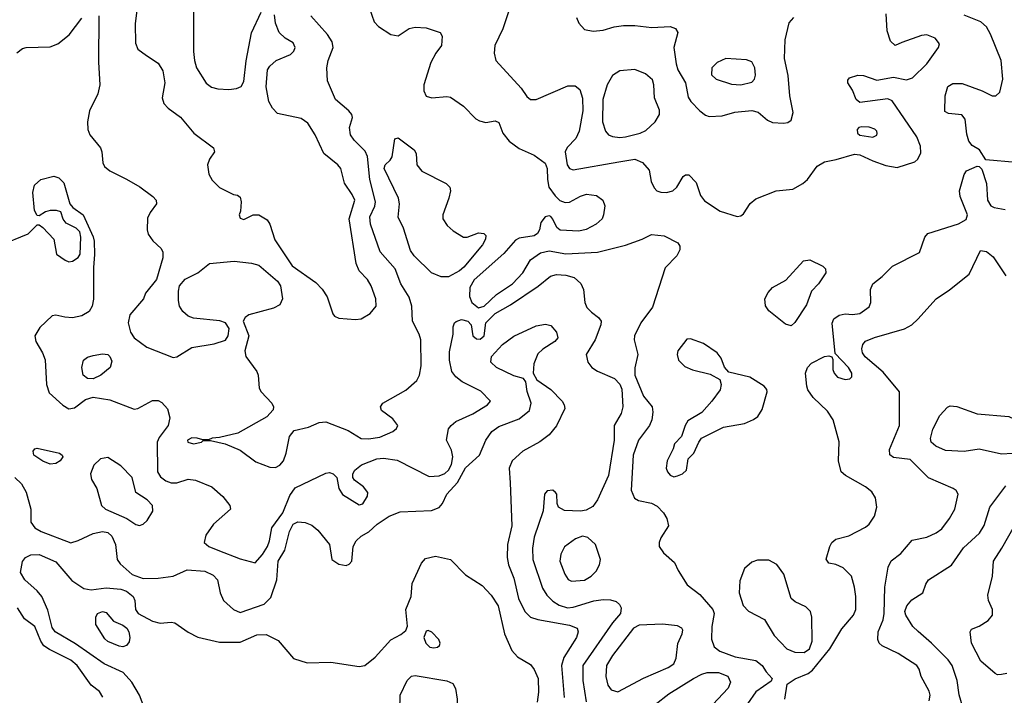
# Model space of a CAD drawing. Extents: x 1173079 to 1307053, y 522583 to 678478.
# Tile 234 of 256: x 1225291 to 1230581, y 612215 to 615844. Entities that reach past the tile are written whole.
import ezdxf

# ---------------------------------------------------------------- set-up
doc = ezdxf.new("R2010")
doc.units = 0

msp = doc.modelspace()

# ---------------------------------------------------------------- linework, layer by layer
at = {"layer": '0CON20XD'}
for points in [[(1225716, 615865), (1225714, 615616), (1225721.4, 615495), (1225710, 615445), (1225665.6, 615355), (1225654.5, 615295), (1225656.9, 615255), (1225667.5, 615225), (1225724.4, 615155), (1225731.9, 615135), (1225737.5, 615075), (1225746.2, 615055), (1225775, 615032), (1225865, 614988), (1225935.4, 614945.4), (1226006, 614895), (1226024, 614875), (1226026, 614855), (1225991.2, 614808.8), (1225978.1, 614778.1), (1225976.2, 614715), (1225981.7, 614691.7), (1226005.9, 614655.9), (1226050, 614615), (1226059.1, 614595), (1226059.2, 614565), (1226025, 614448), (1225966.7, 614375), (1225956.7, 614345), (1225882.2, 614257.8), (1225873.3, 614215), (1225885.6, 614165), (1225905.6, 614135), (1225974.4, 614085), (1226115, 614029.1), (1226135, 614032.5), (1226215, 614083.5), (1226335, 614103.6), (1226396.6, 614123.4), (1226410.8, 614145), (1226416, 614185), (1226395.8, 614215.8), (1226365.7, 614225.7), (1226225, 614240), (1226195, 614252), (1226166.6, 614276.6), (1226150, 614305), (1226143.7, 614335), (1226143.3, 614385), (1226150.2, 614415), (1226178.9, 614451.1), (1226247.5, 614485), (1226311.2, 614535), (1226443.4, 614546.6), (1226536.8, 614536.8), (1226575, 614524.6), (1226675, 614440.4), (1226692.8, 614415), (1226702.5, 614345), (1226687.8, 614312.2), (1226654.3, 614295), (1226521.2, 614258.8), (1226501.4, 614245), (1226491.9, 614225), (1226521.5, 614145), (1226500.6, 614065), (1226505.4, 614035.4), (1226564.6, 613955), (1226571.3, 613935), (1226576.7, 613865), (1226588, 613845), (1226645.4, 613785), (1226654.6, 613765), (1226652.4, 613747.6), (1226619, 613711), (1226463.4, 613623.4)], [(1225919.3, 615895), (1225911.7, 615821.7), (1225912.1, 615717.9), (1225925.8, 615685), (1225972.1, 615652.1), (1226035, 615610), (1226059.3, 615569.3), (1226071.3, 615505), (1226055.5, 615425), (1226064.6, 615394.6), (1226088.9, 615368.9), (1226155, 615320), (1226225.7, 615235), (1226332.5, 615155), (1226336.6, 615133.4), (1226310, 615095), (1226300, 615065), (1226307.5, 615015), (1226325, 614982.5), (1226365, 614942.5), (1226440, 614905), (1226461.7, 614901.7), (1226475, 614890), (1226480, 614865), (1226477.5, 614815), (1226470, 614795), (1226475, 614777.5), (1226495, 614771.2), (1226545, 614796.2), (1226575, 614796.2), (1226619.7, 614769.7), (1226635.5, 614745.5), (1226661.1, 614661.1), (1226755, 614521.1), (1226881.7, 614431.7), (1226915, 614397.1), (1226942.9, 614355), (1226973.6, 614263.6), (1226982.1, 614252.1), (1227005, 614240.9), (1227095, 614233.2), (1227125, 614236.8), (1227174.4, 614265), (1227206.4, 614305), (1227204.6, 614345), (1227178.5, 614415), (1227158.8, 614448.8), (1227113.8, 614495), (1227098.2, 614535), (1227061.7, 614775), (1227090.5, 614875), (1227077.8, 614905), (1227036.4, 614966.4), (1227016.9, 615045), (1227000, 615065), (1226924.8, 615124.8), (1226877.5, 615225), (1226838.6, 615288.6), (1226803.5, 615313.5), (1226675, 615340.5), (1226648.5, 615368.5), (1226630, 615405), (1226615.7, 615484.3), (1226622, 615575), (1226633.8, 615595), (1226668.8, 615625), (1226745, 615657.5), (1226762.9, 615675), (1226771.1, 615695), (1226759.8, 615719.8), (1226716.2, 615745), (1226685, 615776), (1226665.3, 615825.3), (1226659.7, 615869.7)], [(1226463.4, 613623.4), (1226365, 613600), (1226325, 613596.2), (1226305, 613587.5), (1226275, 613586.7), (1226245, 613596.9), (1226215, 613597.8), (1226192.5, 613585), (1226193.8, 613575), (1226225, 613565.7), (1226267.5, 613575), (1226277, 613583), (1226315, 613583.3), (1226395, 613565.7), (1226475, 613532.3), (1226558.8, 613468.8), (1226635, 613440.3), (1226665, 613439.3), (1226688.7, 613451.3), (1226708.2, 613475), (1226722.9, 613515), (1226740.6, 613605), (1226765, 613638.1), (1226842.5, 613655), (1226898.8, 613681.2), (1226935, 613684.4), (1227055, 613637.1), (1227125, 613593.8), (1227165, 613592.7), (1227225, 613602.2), (1227295, 613632.5), (1227315, 613648.8), (1227322, 613665), (1227295, 613700), (1227234.6, 613744.6), (1227230, 613765), (1227242.5, 613785), (1227365.3, 613854.7), (1227424, 613906), (1227438.2, 613935), (1227447.7, 613985), (1227445.4, 614125), (1227437.5, 614155), (1227400.9, 614225), (1227397.5, 614305), (1227383.1, 614353.1), (1227338.5, 614425), (1227308.2, 614505), (1227227.6, 614597.6), (1227174.6, 614745), (1227172, 614785), (1227197.9, 614842.1), (1227201.7, 614865), (1227172.4, 614985), (1227158.7, 615108.7), (1227147, 615137), (1227087.3, 615197.3), (1227067.8, 615225), (1227063.3, 615265), (1227079.1, 615319.1), (1227075.6, 615335), (1227058.6, 615355), (1226986.7, 615415), (1226944.3, 615515), (1226940.8, 615585), (1226948.6, 615625), (1226975.8, 615695), (1226969.2, 615725), (1226944.3, 615765), (1226854.4, 615865)], [(1226223.7, 615903.7), (1226223.9, 615673.9), (1226229.1, 615625), (1226240.9, 615585), (1226292.3, 615502.3), (1226321.9, 615481.9), (1226355, 615471.8), (1226415, 615468.8)], [(1226415, 615468.8), (1226455, 615473.6), (1226480, 615485), (1226495, 615511.2), (1226507.2, 615622.8), (1226536.3, 615773.7), (1226587.6, 615885)], [(1227169.4, 615905), (1227195, 615833.3), (1227217.6, 615807.6), (1227284.6, 615764.6), (1227325, 615756.7), (1227384.1, 615795.9), (1227415, 615803.8), (1227475, 615800.5), (1227550, 615775), (1227560, 615755), (1227556.2, 615705), (1227526, 615664), (1227500, 615615), (1227462, 615495), (1227462.3, 615462.3), (1227474.1, 615434.1), (1227505, 615423.8), (1227585, 615430.8), (1227605, 615427.5), (1227675, 615380), (1227741.7, 615311.7), (1227760.5, 615300.5), (1227795, 615292.5), (1227845, 615300), (1227865, 615292.5), (1227885.7, 615235), (1227921.2, 615191.2), (1227975, 615152.2), (1228055, 615116.9), (1228113.7, 615073.7), (1228125.4, 615045.4), (1228126.5, 614985), (1228134.3, 614945), (1228167.5, 614897.5), (1228192.9, 614872.9), (1228222, 614862), (1228245, 614863.6), (1228303.3, 614896.7), (1228336, 614906), (1228389.5, 614899.5), (1228424.6, 614874.6), (1228434.4, 614845), (1228427.8, 614795), (1228419.4, 614775), (1228387.5, 614745), (1228333.8, 614716.2), (1228295, 614707.8), (1228195, 614714.2), (1228177, 614727), (1228155, 614772.5), (1228145, 614786.7), (1228135, 614790), (1228113.3, 614785), (1228091.2, 614755), (1228083.3, 614715), (1228072.5, 614695), (1228055, 614683.8), (1227975, 614670), (1227955, 614659.1), (1227891.3, 614588.7), (1227733.3, 614446.7), (1227709.5, 614405), (1227706.8, 614356.8), (1227719.6, 614325), (1227755, 614296.4), (1227786.8, 614305), (1227852.5, 614367.5), (1227937.7, 614425), (1227993.9, 614485), (1228035, 614553.3), (1228088.3, 614591.7), (1228135, 614602), (1228225.5, 614585.5), (1228395, 614594.4), (1228545, 614633.4), (1228635, 614665.3), (1228685, 614690.7), (1228753.1, 614683.1), (1228826.2, 614645), (1228836.8, 614626.8), (1228837, 614607), (1228821.5, 614575), (1228759.3, 614510.7), (1228690.1, 614299.9), (1228628.2, 614215), (1228593.3, 614145), (1228591.9, 614125), (1228612.5, 614045), (1228595.9, 613974.1), (1228595.3, 613935), (1228642.6, 613822.6), (1228688.8, 613765), (1228692.9, 613735), (1228686.5, 613695), (1228673.6, 613665), (1228615.3, 613584.7), (1228587.1, 613505), (1228576.3, 613316.3), (1228594.7, 613274.7), (1228615, 613261.9), (1228685, 613247.5), (1228715, 613230.6), (1228749.2, 613195), (1228768, 613165), (1228776.2, 613125), (1228735, 613060), (1228725.7, 613035), (1228726.9, 613015), (1228750.2, 612980.2), (1228808.8, 612928.8), (1228828, 612885), (1228877.6, 612807.6), (1228945, 612756), (1229015, 612676.2), (1229021.4, 612655), (1229010, 612585), (1229007.2, 612517.2), (1229021.5, 612475), (1229052.4, 612452.4), (1229135, 612421.8), (1229245, 612401.4), (1229280, 612375), (1229300.9, 612340.9), (1229333.3, 612305), (1229328.8, 612291.2), (1229245, 612232.9), (1229201.6, 612168.4)], [(1227918.8, 615891.2), (1227885.6, 615795), (1227842.9, 615705), (1227840, 615665), (1227848.8, 615625), (1227985.5, 615475.5), (1228015, 615432), (1228035, 615415.8), (1228065, 615415.8), (1228235, 615489.1), (1228275, 615488.1), (1228299.8, 615469.8), (1228315, 615422.5), (1228316, 615355), (1228296.3, 615245), (1228278.1, 615205), (1228232.5, 615157.5), (1228221.8, 615135), (1228232.7, 615065), (1228245, 615044.3), (1228265, 615037.8), (1228509.5, 615080.5), (1228595, 615094.4), (1228636.3, 615076.3), (1228672, 615035), (1228684, 614975), (1228700.3, 614940.3), (1228714.2, 614924.2), (1228735, 614917.5), (1228765.8, 614915.8), (1228800, 614925), (1228821.1, 614945), (1228855, 615002.5), (1228868.7, 615011.3), (1228885, 615011.1), (1228925, 614969.2), (1228949.3, 614899.3), (1228970.6, 614870.6), (1229054.7, 614814.7), (1229145, 614786.4), (1229165, 614790), (1229179.3, 614800.7), (1229215, 614857.3), (1229245, 614881.3), (1229355, 614924.3), (1229445, 614934.5), (1229498, 614965), (1229522.5, 614985), (1229575, 615057.1), (1229615, 615080.9), (1229677.8, 615092.2), (1229775, 615122.1), (1229805, 615118.5), (1229875, 615086.2), (1229945, 615060), (1230005, 615050), (1230099.4, 615080.6), (1230115.7, 615095), (1230131.4, 615128.6), (1230130.4, 615165), (1230111.5, 615215), (1229978.3, 615408.3), (1229955, 615418.8), (1229805, 615398.9), (1229784, 615415), (1229764.7, 615464.7), (1229740, 615505), (1229740.3, 615519.7), (1229748.3, 615531.7), (1229793.7, 615546.3), (1229823.7, 615543.7), (1229895, 615520), (1229985, 615536), (1230055, 615521.2), (1230087.9, 615532.1), (1230165, 615607.1), (1230227.1, 615695), (1230232.5, 615715), (1230208.8, 615745), (1230165, 615762.9), (1230135, 615758.6), (1230030.7, 615720.7)], [(1230030.7, 615720.7), (1229995, 615706), (1229968.7, 615728.7), (1229951.1, 615785), (1229946.4, 615875)], [(1230645, 615076.9), (1230481.4, 615091.4), (1230446.9, 615145), (1230408.8, 615168.8), (1230390.7, 615190.7), (1230378.9, 615228.9), (1230370.5, 615309.5), (1230353, 615333), (1230280.7, 615340.7), (1230261.2, 615351.2), (1230262.2, 615435), (1230278, 615485), (1230305, 615500.8), (1230355, 615501.4), (1230461.2, 615461.2), (1230515, 615434.3), (1230535.6, 615434.4), (1230555.8, 615455), (1230573.5, 615525), (1230564.6, 615624.6), (1230507.1, 615767.1), (1230485.6, 615805.6), (1230455, 615831.8), (1230365, 615867.7)], [(1225275, 615666.2), (1225305, 615690), (1225325.5, 615695.5), (1225455, 615698.1), (1225495, 615714.4), (1225557.3, 615762.7), (1225625, 615852.9)], [(1228282.5, 615855), (1228294.7, 615825), (1228325, 615790.8), (1228371.9, 615781.9), (1228425, 615787.3), (1228485, 615805.4), (1228535, 615812.1), (1228595, 615812.7), (1228687.1, 615802.9), (1228785, 615807.1), (1228815, 615796.4), (1228826.2, 615775), (1228806, 615695), (1228817.1, 615607.1), (1228825.9, 615575), (1228867.5, 615505), (1228881.9, 615428.1), (1228896.5, 615405), (1228945.3, 615355.3), (1228975, 615330.8), (1228995, 615324.2), (1229065, 615328.5), (1229132.4, 615347.6), (1229225, 615356.5), (1229257.7, 615347.7), (1229308.1, 615305), (1229335, 615291.8), (1229395, 615287.8), (1229417.8, 615292.2), (1229435, 615303.8), (1229446.5, 615345), (1229428.1, 615435), (1229418.9, 615545), (1229400, 615635), (1229402.5, 615735), (1229425, 615827.5), (1229450, 615855)], [(1229165, 615494.4), (1229225, 615509.2), (1229239.2, 615525), (1229244.3, 615545.7), (1229241.1, 615585), (1229225, 615617.5), (1229195, 615628.1), (1229084.1, 615635.9), (1229037.5, 615615), (1229010, 615585), (1229008.3, 615548.3), (1229032.5, 615525), (1229115, 615497.1), (1229165, 615494.4)], [(1228515, 615210.9), (1228545, 615214.1), (1228625, 615234.1), (1228655, 615249.6), (1228705.2, 615294.8), (1228728, 615335), (1228727.6, 615357.6), (1228701.5, 615425), (1228698.5, 615495), (1228690.6, 615520.6), (1228653.3, 615553.3), (1228595, 615577.1), (1228515, 615568.8), (1228475.9, 615544.1), (1228446.2, 615495), (1228423.8, 615416.2), (1228422, 615295), (1228437.8, 615245), (1228455, 615225.6), (1228476, 615216), (1228515, 615210.9)], [(1229875, 615213.8), (1229895.4, 615224.6), (1229897.9, 615232.1), (1229895.7, 615245), (1229885, 615255.5), (1229855, 615266.2), (1229815, 615268.5), (1229798.8, 615265), (1229789.4, 615255), (1229792.2, 615235), (1229805, 615223.8), (1229875, 615213.8)], [(1227595, 614462.3), (1227555, 614462.9), (1227502.9, 614485), (1227410, 614575), (1227390.9, 614605), (1227352.2, 614725), (1227325, 614782.5), (1227331.1, 614855), (1227326.7, 614885), (1227249.4, 615045), (1227254.4, 615065), (1227281.1, 615088.9), (1227292.1, 615107.9), (1227306, 615204), (1227325, 615210), (1227410, 615145), (1227420, 615125), (1227424, 615065), (1227450.6, 615030.6), (1227582, 614965), (1227601.4, 614945), (1227604.4, 614925), (1227595.5, 614885), (1227563.3, 614795), (1227564.6, 614774.6), (1227588.2, 614738.2), (1227619.8, 614709.8), (1227675, 614676.5), (1227695, 614675.6), (1227755, 614698.9), (1227785, 614695.8), (1227795.7, 614685.7), (1227792.5, 614665), (1227776.9, 614635), (1227676.4, 614515), (1227653.1, 614495), (1227595, 614462.3)], [(1229401.9, 612195), (1229413.3, 612275), (1229456.2, 612303.8), (1229527.3, 612332.7), (1229550.9, 612349.1), (1229642.5, 612465), (1229707.8, 612572.2), (1229771.2, 612645), (1229783.8, 612675), (1229783.6, 612745), (1229776.5, 612795), (1229758.9, 612855), (1229715, 612900), (1229675, 612918), (1229637.5, 612925), (1229624.1, 612945.9), (1229642.5, 613015), (1229654.1, 613035.9), (1229675, 613053.3), (1229745, 613072), (1229835, 613118), (1229854, 613135), (1229882.7, 613177.3), (1229896, 613225), (1229888.1, 613275), (1229868.6, 613308.6), (1229834.8, 613334.8), (1229727.1, 613395), (1229705, 613416), (1229689.1, 613475), (1229693.4, 613576.6), (1229661.5, 613695), (1229630.7, 613740.7), (1229553.5, 613815), (1229524.4, 613855), (1229518.9, 613875), (1229513.1, 613945), (1229522.5, 613975), (1229545, 613999.2), (1229615, 614034.2), (1229638, 614038), (1229653.3, 614033.3), (1229658.8, 614018.8), (1229659.4, 613965), (1229666.7, 613945), (1229684.7, 613924.7), (1229725, 613910.9), (1229750, 613915), (1229762, 613925), (1229761.9, 613945), (1229743.6, 613975), (1229671.2, 614051.2), (1229656.1, 614213.9), (1229665, 614236.9), (1229693.2, 614256.8), (1229725, 614263.2), (1229765, 614260.9), (1229805, 614265.6), (1229855, 614302), (1229864.2, 614325.8), (1229861.8, 614395), (1229873.5, 614425), (1229925.3, 614464.7), (1229980.1, 614519.9), (1230125, 614593.8), (1230154.3, 614675), (1230170, 614695), (1230335, 614747.3), (1230375, 614771.4), (1230383.1, 614795), (1230344, 614895), (1230340, 614925), (1230365, 615012.5), (1230377.7, 615032.3), (1230435, 615056.7), (1230446.1, 615056.1), (1230460.8, 615040.8), (1230484.6, 614965), (1230490, 614875), (1230508.6, 614845), (1230526, 614836), (1230585, 614824.6)], [(1225186.9, 614633.1), (1225336.9, 614693.1), (1225365, 614722.5), (1225385, 614742.5), (1225395, 614742.5), (1225415, 614727.5), (1225473.3, 614665), (1225488.8, 614585), (1225535, 614552), (1225555, 614544), (1225575, 614546.2), (1225604.2, 614565.8), (1225616.2, 614585), (1225620, 614675), (1225613.8, 614705), (1225595, 614723.8), (1225540.3, 614750.3), (1225525, 614772.5), (1225511.7, 614811.7), (1225488.8, 614818.8), (1225455, 614818.6), (1225428.8, 614811.2), (1225395, 614790), (1225385, 614792.5), (1225369.5, 614819.5), (1225361.1, 614915), (1225370.6, 614955), (1225404.1, 614985.9), (1225475, 615003.9), (1225500.6, 614995), (1225528.1, 614968.1), (1225560, 614855), (1225576.7, 614835), (1225631.2, 614795), (1225685, 614677.5), (1225690.8, 614655), (1225692, 614582), (1225686.6, 614513.4), (1225687.6, 614342.4), (1225680.9, 614305), (1225663.3, 614276.7), (1225625, 614252.7), (1225575, 614241.8), (1225533.3, 614246.7)], [(1230177.8, 612185), (1230181.8, 612215), (1230177.4, 612237.4), (1230133.8, 612315), (1230123.3, 612355), (1230110, 612375), (1230010.3, 612440.3), (1229925, 612481.2), (1229908.8, 612495), (1229900.8, 612515), (1229902.5, 612555), (1229929.2, 612620.8), (1229936.1, 612653.9), (1229939.3, 612795), (1229956.3, 612903.7), (1229972.6, 612937.4), (1230023.9, 612976.1), (1230085, 613047.8), (1230165, 613064.5), (1230215, 613087.8), (1230245, 613109.4), (1230285.9, 613164.1), (1230314.5, 613215), (1230332.5, 613295), (1230322, 613315), (1230306.4, 613326.4), (1230172.7, 613382.7), (1230075, 613481.4), (1229985, 613492), (1229966.4, 613506.4), (1229963.3, 613535), (1230018, 613665), (1230018, 613845), (1229929.9, 613949.9), (1229832.6, 614032.6), (1229818.2, 614055), (1229814.5, 614075.5), (1229820.5, 614099.5), (1229835, 614117.5), (1229882.7, 614137.3), (1230045, 614182.9), (1230084.5, 614205.5), (1230115.4, 614234.6), (1230215, 614345.4), (1230286.7, 614393.3), (1230392.5, 614477.5), (1230452, 614605), (1230485, 614598), (1230520.3, 614570.3), (1230588.3, 614468.3)], [(1229435, 614200), (1229405, 614208.1), (1229315, 614280.4), (1229297.6, 614307.6), (1229294.8, 614345.2), (1229311.2, 614378.8), (1229335, 614405.6), (1229406.2, 614445), (1229501.7, 614548.3), (1229535, 614553.3), (1229605, 614520.8), (1229619.2, 614505), (1229622, 614485), (1229582, 614425), (1229544.4, 614385.6), (1229517.9, 614312.1), (1229455, 614216.9), (1229435, 614200)], [(1225533.3, 614246.7), (1225485, 614257.3), (1225465, 614252.5), (1225399.4, 614190.6), (1225371.8, 614145), (1225377.5, 614115), (1225413.8, 614055), (1225427, 614017), (1225434.6, 613884.6), (1225448.9, 613838.9), (1225522.8, 613772.8), (1225555, 613754.1), (1225585, 613759.3), (1225645, 613803.8), (1225685, 613817.1), (1225775, 613801.8), (1225905, 613752.5), (1225925, 613756.2), (1226005, 613798.5), (1226035, 613797.8), (1226055, 613788.1), (1226084.6, 613754.6), (1226098.2, 613705), (1226087.7, 613665), (1226039.5, 613600.5), (1226029.1, 613575), (1226030.6, 613415), (1226047.8, 613387.8), (1226075, 613367.5), (1226105, 613356.9), (1226135, 613356.9), (1226195, 613375.5), (1226235, 613370.5), (1226323.9, 613333.9), (1226382.2, 613282.2), (1226419.2, 613235), (1226422.5, 613215), (1226331.9, 613135), (1226290.6, 613075), (1226282.5, 613035), (1226307.5, 613015), (1226355, 612994.1), (1226475, 612948.4), (1226555, 612926), (1226595, 612971.2), (1226622.5, 613015), (1226633.4, 613045), (1226644.7, 613115.3), (1226705, 613195.4), (1226742.2, 613287.8), (1226770.8, 613329.2), (1226935, 613408), (1226955, 613412), (1226975, 613404), (1226994, 613385), (1227005.7, 613325), (1227025, 613294.4), (1227115, 613237.5), (1227135, 613244.2), (1227160, 613285), (1227160.6, 613305), (1227137.1, 613335), (1227089.7, 613369.7), (1227080.8, 613385), (1227080.8, 613405), (1227092, 613425), (1227127.6, 613452.4), (1227210, 613485), (1227245, 613488.7), (1227318.8, 613478.8), (1227490.6, 613390.6), (1227545, 613393.9), (1227575, 613407.1), (1227595, 613424.6), (1227610.4, 613455), (1227617.7, 613495), (1227611, 613531), (1227583.5, 613585), (1227594.6, 613645.4), (1227608.6, 613665), (1227634.3, 613685), (1227725, 613726.7), (1227803.8, 613775), (1227820, 613795), (1227768, 613848), (1227668.1, 613898.1), (1227634.8, 613924.8), (1227613.3, 613955), (1227599.7, 614015), (1227599.5, 614060.5), (1227620, 614155), (1227620, 614195), (1227626, 614215), (1227635, 614222.5), (1227665, 614232.9), (1227698.6, 614225), (1227716.7, 614205), (1227724.4, 614145), (1227745, 614129.2), (1227765, 614128.2), (1227786, 614145), (1227795.3, 614215), (1227845, 614265.2), (1227928.5, 614311.5), (1228076.6, 614413.4), (1228143.1, 614466.9), (1228175, 614474.6), (1228225, 614471.8), (1228269, 614459), (1228306.4, 614426.4), (1228319.5, 614395), (1228326.9, 614325), (1228338, 614298), (1228362.2, 614272.2), (1228400.8, 614245), (1228414.3, 614225), (1228413.1, 614205), (1228382.5, 614125), (1228334.4, 614045), (1228342.9, 614005), (1228365.5, 613975.5), (1228395, 613955.7), (1228487.1, 613917.1), (1228515, 613885.6), (1228525, 613860), (1228531.6, 613765), (1228521.7, 613728.3), (1228484.6, 613665), (1228484.7, 613585), (1228454.4, 613395.6), (1228395.9, 613264.1), (1228370.7, 613229.3), (1228335, 613208.7), (1228303.3, 613203.3), (1228217.6, 613207.6), (1228185.8, 613225.8), (1228178.8, 613245), (1228176, 613295), (1228168.8, 613305), (1228155, 613316), (1228125, 613313.8), (1228110.8, 613295), (1228102.9, 613205), (1228054.7, 613065), (1228045.9, 613005), (1228048.4, 612945), (1228099.7, 612789.7), (1228122.2, 612752.2), (1228155, 612720), (1228189, 612699), (1228234.7, 612685.3), (1228265, 612689.2), (1228375, 612723.1), (1228425, 612730), (1228465, 612727.8), (1228495, 612718.6), (1228513.4, 612703.4), (1228522.9, 612685), (1228517.8, 612655), (1228475, 612604.4), (1228315.9, 612375), (1228316.4, 612295), (1228335, 612180)], [(1227997, 613917), (1227945, 613931.8), (1227852, 613975), (1227822.5, 614005), (1227825.6, 614035), (1227885, 614099.5), (1227946.4, 614143.6), (1228065, 614200), (1228115, 614209.4), (1228145, 614201.4), (1228174.5, 614165), (1228181.1, 614135), (1228165.6, 614115), (1228101.1, 614075), (1228075, 614048.6), (1228053.3, 613995), (1228050, 613945), (1228069.4, 613909.4), (1228145, 613857.8), (1228204.4, 613795), (1228216.7, 613775), (1228219.5, 613755), (1228175, 613662.9), (1228135, 613614.4), (1228085, 613577.3), (1227993.5, 613526.5), (1227935.8, 613475), (1227920.6, 613435), (1227925.4, 613355.4), (1227934.6, 613125.4), (1227911.5, 613025), (1227910.5, 612955), (1227917.3, 612915), (1227945.4, 612845), (1227970.3, 612735), (1228004.8, 612664.8), (1228035.6, 612635), (1228075, 612621.4), (1228245, 612591.8), (1228285.7, 612575), (1228291.1, 612555), (1228282.7, 612525), (1228215, 612417.5), (1228202.4, 612375), (1228216.2, 612203.8)], [(1228805, 613389.2), (1228825, 613394), (1228852.5, 613405), (1228873.3, 613425), (1228882.5, 613485), (1228912.5, 613515), (1228938.8, 613575), (1228954.4, 613595.6), (1229072.5, 613655), (1229185, 613675.6), (1229233.8, 613696.2), (1229256.9, 613713.1), (1229280.6, 613749.4), (1229306, 613845), (1229305, 613857.5), (1229290, 613875), (1229213, 613923), (1229101.2, 613951.2), (1229077.3, 613977.3), (1229059.4, 614025), (1229038.1, 614055), (1228965, 614105.5), (1228895, 614130), (1228875, 614128.6), (1228826.5, 614065), (1228822.7, 614045), (1228830.9, 614015), (1228865, 613980.9), (1228905, 613963.5), (1229000.8, 613940.8), (1229052, 613912), (1229060, 613885), (1229054.4, 613855), (1229010, 613795), (1228955.5, 613734.5), (1228881.2, 613688.8), (1228865.6, 613665), (1228845.5, 613604.5), (1228808.8, 613565), (1228801.7, 613538.3), (1228769.2, 613475), (1228764.4, 613435), (1228770.8, 613415), (1228785, 613398), (1228805, 613389.2)], [(1225685, 613914.5), (1225655, 613917.5), (1225632.5, 613935), (1225624.6, 613975), (1225633.3, 614015), (1225655, 614030.5), (1225685, 614040), (1225735, 614048.9), (1225765, 614045.6), (1225775.7, 614035), (1225785, 614010), (1225776, 613975), (1225726.2, 613933.8), (1225685, 613914.5)], [(1225263.8, 613385), (1225300.5, 613350.5), (1225326.2, 613306.2), (1225350.6, 613215), (1225351.4, 613145), (1225372.9, 613115), (1225405.8, 613095), (1225565, 613034.7), (1225604.2, 613045.8), (1225685, 613084.6), (1225735, 613094.6), (1225765, 613090), (1225785, 613070.6), (1225804.6, 613025), (1225814.6, 612944.6), (1225830.9, 612920.9), (1225895, 612863.8), (1225955, 612842.7), (1226035, 612844.6), (1226115, 612855.6), (1226190.9, 612889.1), (1226285, 612880.9), (1226330.2, 612860.2), (1226354.2, 612835), (1226367.5, 612765), (1226385.8, 612725), (1226439.2, 612675), (1226475, 612659.5), (1226605, 612704.1), (1226639.8, 612740.2), (1226672.2, 612835), (1226680, 612935), (1226715.2, 612994.8), (1226740, 613095), (1226760.4, 613135), (1226785, 613146.2), (1226825, 613143.5), (1226859.5, 613129.5), (1226891.9, 613101.9), (1226955.8, 613025), (1226968, 612945), (1227005, 612919.5), (1227045, 612912.5), (1227060.8, 612919.2), (1227074.6, 612935.4), (1227082.2, 613015), (1227098.9, 613045), (1227125, 613069.4), (1227167, 613093), (1227211.9, 613135), (1227275, 613176.4), (1227335, 613200.5), (1227502.8, 613207.2), (1227545, 613224.3), (1227562.2, 613245), (1227586.2, 613295), (1227642.7, 613357.3), (1227685, 613437.5), (1227760.8, 613505), (1227795.5, 613585), (1227827.9, 613632.1), (1227865, 613658.8), (1227975, 613700), (1228030, 613745), (1228039.5, 613785), (1228017.7, 613847.7), (1228009.5, 613899.5), (1227997, 613917)], [(1230565, 613510), (1230445, 613536.2), (1230365, 613524.6), (1230265, 613529.1), (1230212.4, 613552.4), (1230187.8, 613575), (1230184.5, 613595), (1230196.5, 613645), (1230235, 613717.1), (1230275, 613763.3), (1230289.3, 613770.7), (1230325, 613765.7), (1230435, 613727.3), (1230605, 613711.9), (1230635, 613698.6), (1230654.3, 613675), (1230667.9, 613605), (1230665, 613564), (1230645, 613530.8), (1230625, 613514.2), (1230565, 613510)], [(1225455, 613457.1), (1225415, 613472), (1225367.5, 613505), (1225363, 613527), (1225371.7, 613538.3), (1225385, 613542.5), (1225503.8, 613515), (1225518.8, 613505), (1225522, 613495), (1225507.5, 613475), (1225485, 613459.4), (1225455, 613457.1)], [(1225935, 613127.3), (1225955, 613133.5), (1225975, 613153.1), (1226005.9, 613204.1), (1226003.6, 613235), (1225974.8, 613264.8), (1225915.6, 613305), (1225894.4, 613385), (1225835, 613448.1), (1225765, 613491.9), (1225724, 613485), (1225689.1, 613450.9), (1225671.1, 613405), (1225676.7, 613375), (1225705.5, 613325), (1225730.6, 613235), (1225751.4, 613215), (1225865.5, 613165.5), (1225915, 613133.1), (1225935, 613127.3)], [(1230356.8, 612156.8), (1230337.6, 612217.6), (1230327.3, 612295), (1230300, 612375), (1230278.2, 612405), (1230189.2, 612495), (1230117.4, 612557.4), (1230089.1, 612585), (1230052.5, 612645), (1230046.9, 612665), (1230056.5, 612695), (1230083, 612727), (1230143.3, 612765), (1230158.3, 612811.7), (1230174, 612835), (1230296.4, 612913.6), (1230362.3, 613007.7), (1230446.9, 613085), (1230472.6, 613127.4), (1230502.1, 613225), (1230589.7, 613340.3)], [(1230595, 612332), (1230565, 612326), (1230545, 612324), (1230531.2, 612331.2), (1230455, 612398.8), (1230404, 612495), (1230397.5, 612555), (1230405, 612570), (1230445, 612586), (1230493.4, 612616.6), (1230516.9, 612645), (1230517.8, 612675), (1230495, 612723.3), (1230492.6, 612752.6), (1230517.1, 612855), (1230521.8, 612935), (1230568, 613005), (1230665, 613178.6)], [(1228255, 612828.6), (1228325, 612833.9), (1228361.9, 612855), (1228388.5, 612881.5), (1228406.4, 612915), (1228411.8, 612945), (1228384.4, 613025), (1228342.3, 613062.3), (1228315, 613070), (1228277.5, 613055), (1228218.3, 613011.7), (1228197.6, 612972.4), (1228191.9, 612935), (1228218.9, 612865), (1228236.6, 612836.6), (1228255, 612828.6)], [(1225955, 612163.3), (1225934.6, 612215), (1225894, 612285), (1225847.3, 612337.3), (1225745, 612384.2), (1225590.7, 612490.7), (1225480.6, 612555), (1225465, 612578.9), (1225442.5, 612672.5), (1225409.2, 612745), (1225385.2, 612775.2), (1225318.5, 612835), (1225295.6, 612875), (1225306.5, 612933.5), (1225322.5, 612955), (1225351.2, 612968.8), (1225395, 612971.3), (1225485, 612931.8), (1225571.4, 612831.4), (1225635, 612788.9), (1225675, 612781.4), (1225755, 612791.9), (1225834.2, 612785.8), (1225864.4, 612774.4), (1225899.5, 612745), (1225909.5, 612725), (1225913.6, 612675), (1225927.5, 612655), (1226005, 612612.7), (1226045, 612602.5), (1226105, 612607.3), (1226125, 612603.5), (1226195, 612554.5), (1226247.4, 612527.4), (1226365, 612499.6), (1226475, 612501.1), (1226565, 612540.3), (1226615, 612541.8), (1226679.6, 612509.6), (1226761.7, 612411.7), (1226835, 612390), (1226963, 612393), (1227115, 612370), (1227145, 612374.2), (1227200, 612420), (1227285, 612512.2), (1227338.6, 612541.4), (1227365, 612563.8), (1227374.2, 612585.8), (1227364.5, 612675), (1227394.2, 612745), (1227400, 612815), (1227448.6, 612925), (1227470.8, 612949.2), (1227525, 612962.1), (1227604.6, 612944.6), (1227685, 612861.4), (1227775, 612805.5), (1227823.3, 612753.3), (1227862, 612695), (1227894.7, 612544.7), (1227934.5, 612455), (1227965, 612420.8), (1228035, 612381.2), (1228055, 612354), (1228075.9, 612305.9), (1228077.9, 612232.1), (1228071.7, 612178.3)], [(1229505, 612444.1), (1229534, 612465), (1229547.9, 612505), (1229546.7, 612635), (1229539.6, 612665), (1229515, 612690.4), (1229457.8, 612717.8), (1229435.7, 612735), (1229396.5, 612865), (1229358.2, 612918.2), (1229315, 612940), (1229255, 612940), (1229225, 612930.6), (1229184, 612896), (1229160.2, 612829.8), (1229156, 612765), (1229178.1, 612698.1), (1229206.4, 612666.4), (1229292.4, 612622.4), (1229345, 612535.7), (1229413.1, 612465), (1229455, 612446.2), (1229505, 612444.1)], [(1225738, 612205), (1225720, 612235), (1225675, 612270), (1225600, 612375), (1225565, 612403.5), (1225450.3, 612460.3), (1225420.9, 612480.9), (1225403.8, 612505), (1225372.7, 612585), (1225315.8, 612625), (1225278.1, 612685)], [(1225845, 612475.6), (1225825, 612478.5), (1225765, 612504.4), (1225748.9, 612518.9), (1225700, 612595), (1225700, 612635), (1225708.8, 612655), (1225735, 612664.3), (1225755, 612660), (1225794, 612614), (1225845, 612591.1), (1225865.5, 612575), (1225876.5, 612555), (1225881.9, 612525), (1225878.7, 612501.3), (1225865, 612482.9), (1225845, 612475.6)], [(1228505, 612233.5), (1228642.7, 612307.3), (1228775, 612363.8), (1228805, 612384.4), (1228817.8, 612415), (1228826.4, 612493.6), (1228850.8, 612545), (1228854, 612565), (1228848.8, 612575), (1228825, 612587.3), (1228745, 612596.6), (1228618.5, 612591.5), (1228588.5, 612575), (1228475, 612428.9), (1228442.9, 612375), (1228440.4, 612315), (1228450.2, 612270.2), (1228468, 612245), (1228505, 612233.5)], [(1227515, 612470), (1227535, 612474.2), (1227546.8, 612483.2), (1227550, 612495), (1227542, 612515), (1227505, 612553.3), (1227485, 612563.3), (1227475, 612560), (1227461.2, 612525), (1227472, 612495), (1227495, 612474.3), (1227515, 612470)], [(1227401.8, 611981.8), (1227364.3, 611994.3), (1227344.1, 612014.1), (1227332.9, 612135), (1227335.6, 612215), (1227373.1, 612295), (1227395, 612316.9), (1227415, 612321.1), (1227585, 612291.9), (1227617.8, 612277.8), (1227631.7, 612251.7), (1227640.4, 612195), (1227639.6, 612115), (1227632.5, 612085), (1227594.6, 612015.4), (1227565, 611993.5), (1227535, 611983.2), (1227401.8, 611981.8)], [(1228705, 612166.2), (1228778, 612222), (1228911.1, 612305), (1228955, 612329.1), (1228985, 612337.1), (1229045, 612337.5), (1229095, 612316.8), (1229109.6, 612285), (1229097.1, 612252.9), (1228961.2, 612108.8)]]:
    msp.add_lwpolyline(points, dxfattribs=at)

doc.saveas('drawing.dxf')
